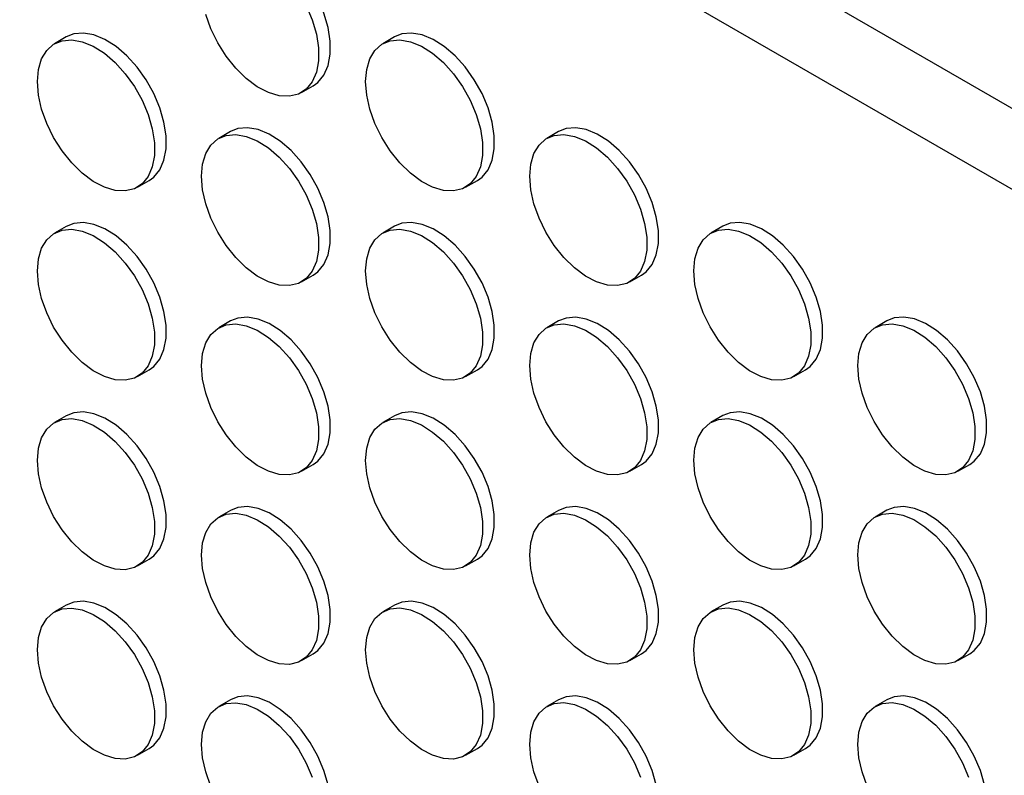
# Model space of a CAD drawing. Header units: millimetres. Extents: x 0 to 2235, y 0 to 1727.
# Tile 38 of 41: x 1777 to 1856, y 1487 to 1548. Entities that reach past the tile are written whole.
import ezdxf

# ---------------------------------------------------------------- set-up
doc = ezdxf.new("R2010")
doc.units = ezdxf.units.MM
doc.header["$LTSCALE"] = 8

msp = doc.modelspace()

# ---------------------------------------------------------------- linework, layer by layer
for p, q in [((1693.234, 1635), (2124.287, 1386.159)), ((2118.63, 1382.893), (1687.578, 1631.734)), ((1780.977, 1546.174), (1780.034, 1545.629)), ((1807.375, 1546.176), (1806.433, 1545.632)), ((1799.899, 1541.704), (1800.842, 1542.248)), ((1794.176, 1538.554), (1793.233, 1538.009)), ((1820.575, 1538.556), (1819.632, 1538.012)), ((1786.7, 1534.082), (1787.643, 1534.626)), ((1813.099, 1534.084), (1814.042, 1534.629)), ((1780.977, 1530.931), (1780.034, 1530.387)), ((1807.375, 1530.934), (1806.433, 1530.39)), ((1833.774, 1530.936), (1832.831, 1530.392)), ((1799.899, 1526.462), (1800.842, 1527.006)), ((1826.298, 1526.465), (1827.241, 1527.009)), ((1794.176, 1523.312), (1793.233, 1522.767)), ((1820.575, 1523.314), (1819.632, 1522.77)), ((1846.973, 1523.317), (1846.031, 1522.772)), ((1786.7, 1518.84), (1787.643, 1519.384)), ((1813.099, 1518.842), (1814.042, 1519.387)), ((1839.497, 1518.845), (1840.44, 1519.389)), ((1780.977, 1515.689), (1780.034, 1515.145)), ((1807.375, 1515.692), (1806.433, 1515.148)), ((1833.774, 1515.694), (1832.831, 1515.15)), ((1799.899, 1511.22), (1800.842, 1511.764)), ((1826.298, 1511.222), (1827.241, 1511.767)), ((1852.697, 1511.225), (1853.64, 1511.769)), ((1794.176, 1508.07), (1793.233, 1507.525)), ((1820.575, 1508.072), (1819.632, 1507.528)), ((1846.973, 1508.074), (1846.031, 1507.53)), ((1786.7, 1503.598), (1787.643, 1504.142)), ((1813.099, 1503.6), (1814.042, 1504.144)), ((1839.497, 1503.603), (1840.44, 1504.147)), ((1780.977, 1500.447), (1780.034, 1499.903)), ((1807.375, 1500.45), (1806.433, 1499.905)), ((1833.774, 1500.452), (1832.831, 1499.908)), ((1799.899, 1495.978), (1800.842, 1496.522)), ((1826.298, 1495.98), (1827.241, 1496.525)), ((1852.697, 1495.983), (1853.64, 1496.527)), ((1794.176, 1492.827), (1793.233, 1492.283)), ((1820.575, 1492.83), (1819.632, 1492.286)), ((1846.973, 1492.832), (1846.031, 1492.288)), ((1786.7, 1488.356), (1787.643, 1488.9)), ((1813.099, 1488.358), (1814.042, 1488.902)), ((1839.497, 1488.361), (1840.44, 1488.905))]:
    msp.add_line(p, q)
at = {"flags": 128}
for points in [[(1800.842, 1542.248), (1801.215, 1542.518), (1801.699, 1543.109), (1802.032, 1543.877), (1802.202, 1544.796), (1802.202, 1545.831), (1802.032, 1546.945), (1801.699, 1548.098), (1801.215, 1549.248), (1800.596, 1550.354), (1799.866, 1551.376), (1799.051, 1552.276), (1798.18, 1553.023), (1797.285, 1553.589), (1796.398, 1553.954), (1795.551, 1554.104), (1794.775, 1554.035), (1794.176, 1553.796)], [(1800.272, 1548.704), (1800.756, 1547.553), (1801.089, 1546.4), (1801.259, 1545.286), (1801.259, 1544.251), (1801.089, 1543.333), (1800.756, 1542.565), (1800.272, 1541.974), (1799.653, 1541.582), (1798.923, 1541.403), (1798.108, 1541.444), (1797.237, 1541.702), (1796.342, 1542.17), (1795.455, 1542.829), (1794.608, 1543.657), (1793.832, 1544.622), (1793.155, 1545.691), (1792.601, 1546.824), (1792.19, 1547.981)], [(1778.653, 1542.577), (1778.738, 1543.558), (1778.991, 1544.405), (1779.401, 1545.088), (1779.955, 1545.582), (1780.633, 1545.868), (1781.409, 1545.938), (1782.256, 1545.787), (1783.143, 1545.422), (1784.038, 1544.856), (1784.909, 1544.11), (1785.724, 1543.209), (1786.454, 1542.187), (1787.073, 1541.081), (1787.557, 1539.931), (1787.89, 1538.778), (1788.06, 1537.664), (1788.06, 1536.629), (1787.89, 1535.711), (1787.557, 1534.942), (1787.073, 1534.351), (1786.454, 1533.959), (1785.724, 1533.781), (1784.909, 1533.821), (1784.038, 1534.08), (1783.143, 1534.548), (1782.256, 1535.207), (1781.409, 1536.034), (1780.633, 1537), (1779.955, 1538.069), (1779.401, 1539.202), (1778.991, 1540.359), (1778.738, 1541.498), (1778.653, 1542.577)], [(1787.643, 1534.626), (1788.015, 1534.896), (1788.5, 1535.487), (1788.833, 1536.255), (1789.003, 1537.173), (1789.003, 1538.208), (1788.833, 1539.322), (1788.5, 1540.475), (1788.015, 1541.626), (1787.397, 1542.732), (1786.667, 1543.753), (1785.852, 1544.654), (1784.981, 1545.401), (1784.086, 1545.967), (1783.198, 1546.332), (1782.352, 1546.482), (1781.575, 1546.413), (1780.977, 1546.174)], [(1805.052, 1542.579), (1805.137, 1543.56), (1805.389, 1544.408), (1805.8, 1545.09), (1806.354, 1545.584), (1807.031, 1545.871), (1807.807, 1545.94), (1808.654, 1545.79), (1809.541, 1545.425), (1810.437, 1544.859), (1811.307, 1544.112), (1812.123, 1543.212), (1812.853, 1542.19), (1813.471, 1541.084), (1813.956, 1539.934), (1814.289, 1538.781), (1814.458, 1537.666), (1814.458, 1536.632), (1814.289, 1535.713), (1813.956, 1534.945), (1813.471, 1534.354), (1812.853, 1533.962), (1812.123, 1533.783), (1811.307, 1533.824), (1810.437, 1534.083), (1809.541, 1534.55), (1808.654, 1535.209), (1807.807, 1536.037), (1807.031, 1537.002), (1806.354, 1538.071), (1805.8, 1539.204), (1805.389, 1540.361), (1805.137, 1541.5), (1805.052, 1542.579)], [(1814.042, 1534.629), (1814.414, 1534.898), (1814.898, 1535.489), (1815.232, 1536.258), (1815.401, 1537.176), (1815.401, 1538.211), (1815.232, 1539.325), (1814.898, 1540.478), (1814.414, 1541.628), (1813.796, 1542.734), (1813.065, 1543.756), (1812.25, 1544.656), (1811.379, 1545.403), (1810.484, 1545.969), (1809.597, 1546.334), (1808.75, 1546.484), (1807.974, 1546.415), (1807.375, 1546.176)], [(1800.842, 1527.006), (1801.215, 1527.276), (1801.699, 1527.867), (1802.032, 1528.635), (1802.202, 1529.554), (1802.202, 1530.588), (1802.032, 1531.703), (1801.699, 1532.856), (1801.215, 1534.006), (1800.596, 1535.112), (1799.866, 1536.134), (1799.051, 1537.034), (1798.18, 1537.781), (1797.285, 1538.347), (1796.398, 1538.712), (1795.551, 1538.862), (1794.775, 1538.793), (1794.176, 1538.554)], [(1827.241, 1527.009), (1827.613, 1527.278), (1828.098, 1527.869), (1828.431, 1528.638), (1828.601, 1529.556), (1828.601, 1530.591), (1828.431, 1531.705), (1828.098, 1532.858), (1827.613, 1534.008), (1826.995, 1535.114), (1826.265, 1536.136), (1825.45, 1537.037), (1824.579, 1537.783), (1823.684, 1538.349), (1822.796, 1538.714), (1821.95, 1538.865), (1821.173, 1538.795), (1820.575, 1538.556)], [(1791.852, 1534.957), (1791.937, 1535.938), (1792.19, 1536.785), (1792.601, 1537.468), (1793.155, 1537.962), (1793.832, 1538.249), (1794.608, 1538.318), (1795.455, 1538.168), (1796.342, 1537.803), (1797.237, 1537.237), (1798.108, 1536.49), (1798.923, 1535.589), (1799.653, 1534.568), (1800.272, 1533.462), (1800.756, 1532.311), (1801.089, 1531.158), (1801.259, 1530.044), (1801.259, 1529.009), (1801.089, 1528.091), (1800.756, 1527.323), (1800.272, 1526.732), (1799.653, 1526.34), (1798.923, 1526.161), (1798.108, 1526.201), (1797.237, 1526.46), (1796.342, 1526.928), (1795.455, 1527.587), (1794.608, 1528.415), (1793.832, 1529.38), (1793.155, 1530.449), (1792.601, 1531.582), (1792.19, 1532.739), (1791.937, 1533.878), (1791.852, 1534.957)], [(1818.251, 1534.96), (1818.336, 1535.941), (1818.589, 1536.788), (1818.999, 1537.471), (1819.553, 1537.964), (1820.231, 1538.251), (1821.007, 1538.32), (1821.854, 1538.17), (1822.741, 1537.805), (1823.636, 1537.239), (1824.507, 1536.492), (1825.322, 1535.592), (1826.052, 1534.57), (1826.67, 1533.464), (1827.155, 1532.314), (1827.488, 1531.161), (1827.658, 1530.047), (1827.658, 1529.012), (1827.488, 1528.093), (1827.155, 1527.325), (1826.67, 1526.734), (1826.052, 1526.342), (1825.322, 1526.163), (1824.507, 1526.204), (1823.636, 1526.463), (1822.741, 1526.93), (1821.854, 1527.59), (1821.007, 1528.417), (1820.231, 1529.383), (1819.553, 1530.451), (1818.999, 1531.585), (1818.589, 1532.741), (1818.336, 1533.88), (1818.251, 1534.96)], [(1787.643, 1519.384), (1788.015, 1519.654), (1788.5, 1520.245), (1788.833, 1521.013), (1789.003, 1521.931), (1789.003, 1522.966), (1788.833, 1524.08), (1788.5, 1525.233), (1788.015, 1526.384), (1787.397, 1527.49), (1786.667, 1528.511), (1785.852, 1529.412), (1784.981, 1530.159), (1784.086, 1530.725), (1783.198, 1531.089), (1782.352, 1531.24), (1781.575, 1531.171), (1780.977, 1530.931)], [(1814.042, 1519.387), (1814.414, 1519.656), (1814.898, 1520.247), (1815.232, 1521.015), (1815.401, 1521.934), (1815.401, 1522.969), (1815.232, 1524.083), (1814.898, 1525.236), (1814.414, 1526.386), (1813.796, 1527.492), (1813.065, 1528.514), (1812.25, 1529.414), (1811.379, 1530.161), (1810.484, 1530.727), (1809.597, 1531.092), (1808.75, 1531.242), (1807.974, 1531.173), (1807.375, 1530.934)], [(1840.44, 1519.389), (1840.813, 1519.659), (1841.297, 1520.249), (1841.63, 1521.018), (1841.8, 1521.936), (1841.8, 1522.971), (1841.63, 1524.085), (1841.297, 1525.238), (1840.813, 1526.389), (1840.194, 1527.495), (1839.464, 1528.516), (1838.649, 1529.417), (1837.778, 1530.164), (1836.883, 1530.73), (1835.996, 1531.094), (1835.149, 1531.245), (1834.373, 1531.175), (1833.774, 1530.936)], [(1778.653, 1527.335), (1778.738, 1528.316), (1778.991, 1529.163), (1779.401, 1529.846), (1779.955, 1530.34), (1780.633, 1530.626), (1781.409, 1530.696), (1782.256, 1530.545), (1783.143, 1530.18), (1784.038, 1529.614), (1784.909, 1528.868), (1785.724, 1527.967), (1786.454, 1526.945), (1787.073, 1525.839), (1787.557, 1524.689), (1787.89, 1523.536), (1788.06, 1522.422), (1788.06, 1521.387), (1787.89, 1520.469), (1787.557, 1519.7), (1787.073, 1519.109), (1786.454, 1518.717), (1785.724, 1518.538), (1784.909, 1518.579), (1784.038, 1518.838), (1783.143, 1519.306), (1782.256, 1519.965), (1781.409, 1520.792), (1780.633, 1521.758), (1779.955, 1522.826), (1779.401, 1523.96), (1778.991, 1525.117), (1778.738, 1526.255), (1778.653, 1527.335)], [(1805.052, 1527.337), (1805.137, 1528.318), (1805.389, 1529.166), (1805.8, 1529.848), (1806.354, 1530.342), (1807.031, 1530.629), (1807.807, 1530.698), (1808.654, 1530.548), (1809.541, 1530.183), (1810.437, 1529.617), (1811.307, 1528.87), (1812.123, 1527.97), (1812.853, 1526.948), (1813.471, 1525.842), (1813.956, 1524.692), (1814.289, 1523.538), (1814.458, 1522.424), (1814.458, 1521.389), (1814.289, 1520.471), (1813.956, 1519.703), (1813.471, 1519.112), (1812.853, 1518.72), (1812.123, 1518.541), (1811.307, 1518.582), (1810.437, 1518.84), (1809.541, 1519.308), (1808.654, 1519.967), (1807.807, 1520.795), (1807.031, 1521.76), (1806.354, 1522.829), (1805.8, 1523.962), (1805.389, 1525.119), (1805.137, 1526.258), (1805.052, 1527.337)], [(1831.45, 1527.34), (1831.535, 1528.321), (1831.788, 1529.168), (1832.199, 1529.851), (1832.753, 1530.344), (1833.43, 1530.631), (1834.206, 1530.701), (1835.053, 1530.55), (1835.94, 1530.185), (1836.835, 1529.619), (1837.706, 1528.873), (1838.521, 1527.972), (1839.251, 1526.95), (1839.87, 1525.844), (1840.354, 1524.694), (1840.687, 1523.541), (1840.857, 1522.427), (1840.857, 1521.392), (1840.687, 1520.474), (1840.354, 1519.705), (1839.87, 1519.114), (1839.251, 1518.722), (1838.521, 1518.543), (1837.706, 1518.584), (1836.835, 1518.843), (1835.94, 1519.31), (1835.053, 1519.97), (1834.206, 1520.797), (1833.43, 1521.763), (1832.753, 1522.831), (1832.199, 1523.965), (1831.788, 1525.122), (1831.535, 1526.26), (1831.45, 1527.34)], [(1791.852, 1519.715), (1791.937, 1520.696), (1792.19, 1521.543), (1792.601, 1522.226), (1793.155, 1522.72), (1793.832, 1523.006), (1794.608, 1523.076), (1795.455, 1522.925), (1796.342, 1522.561), (1797.237, 1521.995), (1798.108, 1521.248), (1798.923, 1520.347), (1799.653, 1519.326), (1800.272, 1518.22), (1800.756, 1517.069), (1801.089, 1515.916), (1801.259, 1514.802), (1801.259, 1513.767), (1801.089, 1512.849), (1800.756, 1512.08), (1800.272, 1511.49), (1799.653, 1511.098), (1798.923, 1510.919), (1798.108, 1510.959), (1797.237, 1511.218), (1796.342, 1511.686), (1795.455, 1512.345), (1794.608, 1513.172), (1793.832, 1514.138), (1793.155, 1515.207), (1792.601, 1516.34), (1792.19, 1517.497), (1791.937, 1518.636), (1791.852, 1519.715)], [(1800.842, 1511.764), (1801.215, 1512.034), (1801.699, 1512.625), (1802.032, 1513.393), (1802.202, 1514.311), (1802.202, 1515.346), (1802.032, 1516.46), (1801.699, 1517.614), (1801.215, 1518.764), (1800.596, 1519.87), (1799.866, 1520.892), (1799.051, 1521.792), (1798.18, 1522.539), (1797.285, 1523.105), (1796.398, 1523.47), (1795.551, 1523.62), (1794.775, 1523.551), (1794.176, 1523.312)], [(1818.251, 1519.718), (1818.336, 1520.699), (1818.589, 1521.546), (1818.999, 1522.229), (1819.553, 1522.722), (1820.231, 1523.009), (1821.007, 1523.078), (1821.854, 1522.928), (1822.741, 1522.563), (1823.636, 1521.997), (1824.507, 1521.25), (1825.322, 1520.35), (1826.052, 1519.328), (1826.67, 1518.222), (1827.155, 1517.072), (1827.488, 1515.919), (1827.658, 1514.805), (1827.658, 1513.77), (1827.488, 1512.851), (1827.155, 1512.083), (1826.67, 1511.492), (1826.052, 1511.1), (1825.322, 1510.921), (1824.507, 1510.962), (1823.636, 1511.221), (1822.741, 1511.688), (1821.854, 1512.348), (1821.007, 1513.175), (1820.231, 1514.14), (1819.553, 1515.209), (1818.999, 1516.342), (1818.589, 1517.499), (1818.336, 1518.638), (1818.251, 1519.718)], [(1827.241, 1511.767), (1827.613, 1512.036), (1828.098, 1512.627), (1828.431, 1513.396), (1828.601, 1514.314), (1828.601, 1515.349), (1828.431, 1516.463), (1828.098, 1517.616), (1827.613, 1518.766), (1826.995, 1519.872), (1826.265, 1520.894), (1825.45, 1521.795), (1824.579, 1522.541), (1823.684, 1523.107), (1822.796, 1523.472), (1821.95, 1523.623), (1821.173, 1523.553), (1820.575, 1523.314)], [(1844.65, 1519.72), (1844.735, 1520.701), (1844.987, 1521.548), (1845.398, 1522.231), (1845.952, 1522.725), (1846.629, 1523.011), (1847.405, 1523.081), (1848.252, 1522.93), (1849.139, 1522.566), (1850.035, 1522), (1850.905, 1521.253), (1851.721, 1520.352), (1852.451, 1519.331), (1853.069, 1518.225), (1853.554, 1517.074), (1853.887, 1515.921), (1854.056, 1514.807), (1854.056, 1513.772), (1853.887, 1512.854), (1853.554, 1512.085), (1853.069, 1511.494), (1852.451, 1511.103), (1851.721, 1510.924), (1850.905, 1510.964), (1850.035, 1511.223), (1849.139, 1511.691), (1848.252, 1512.35), (1847.405, 1513.177), (1846.629, 1514.143), (1845.952, 1515.212), (1845.398, 1516.345), (1844.987, 1517.502), (1844.735, 1518.641), (1844.65, 1519.72)], [(1853.64, 1511.769), (1854.012, 1512.039), (1854.496, 1512.63), (1854.83, 1513.398), (1854.999, 1514.316), (1854.999, 1515.351), (1854.83, 1516.465), (1854.496, 1517.618), (1854.012, 1518.769), (1853.394, 1519.875), (1852.663, 1520.897), (1851.848, 1521.797), (1850.977, 1522.544), (1850.082, 1523.11), (1849.195, 1523.475), (1848.348, 1523.625), (1847.572, 1523.556), (1846.973, 1523.317)], [(1787.643, 1504.142), (1788.015, 1504.412), (1788.5, 1505.002), (1788.833, 1505.771), (1789.003, 1506.689), (1789.003, 1507.724), (1788.833, 1508.838), (1788.5, 1509.991), (1788.015, 1511.142), (1787.397, 1512.248), (1786.667, 1513.269), (1785.852, 1514.17), (1784.981, 1514.917), (1784.086, 1515.483), (1783.198, 1515.847), (1782.352, 1515.998), (1781.575, 1515.928), (1780.977, 1515.689)], [(1814.042, 1504.144), (1814.414, 1504.414), (1814.898, 1505.005), (1815.232, 1505.773), (1815.401, 1506.692), (1815.401, 1507.727), (1815.232, 1508.841), (1814.898, 1509.994), (1814.414, 1511.144), (1813.796, 1512.25), (1813.065, 1513.272), (1812.25, 1514.172), (1811.379, 1514.919), (1810.484, 1515.485), (1809.597, 1515.85), (1808.75, 1516), (1807.974, 1515.931), (1807.375, 1515.692)], [(1840.44, 1504.147), (1840.813, 1504.416), (1841.297, 1505.007), (1841.63, 1505.776), (1841.8, 1506.694), (1841.8, 1507.729), (1841.63, 1508.843), (1841.297, 1509.996), (1840.813, 1511.146), (1840.194, 1512.252), (1839.464, 1513.274), (1838.649, 1514.175), (1837.778, 1514.922), (1836.883, 1515.488), (1835.996, 1515.852), (1835.149, 1516.003), (1834.373, 1515.933), (1833.774, 1515.694)], [(1778.653, 1512.093), (1778.738, 1513.074), (1778.991, 1513.921), (1779.401, 1514.604), (1779.955, 1515.097), (1780.633, 1515.384), (1781.409, 1515.454), (1782.256, 1515.303), (1783.143, 1514.938), (1784.038, 1514.372), (1784.909, 1513.626), (1785.724, 1512.725), (1786.454, 1511.703), (1787.073, 1510.597), (1787.557, 1509.447), (1787.89, 1508.294), (1788.06, 1507.18), (1788.06, 1506.145), (1787.89, 1505.227), (1787.557, 1504.458), (1787.073, 1503.867), (1786.454, 1503.475), (1785.724, 1503.296), (1784.909, 1503.337), (1784.038, 1503.596), (1783.143, 1504.063), (1782.256, 1504.723), (1781.409, 1505.55), (1780.633, 1506.516), (1779.955, 1507.584), (1779.401, 1508.718), (1778.991, 1509.875), (1778.738, 1511.013), (1778.653, 1512.093)], [(1805.052, 1512.095), (1805.137, 1513.076), (1805.389, 1513.923), (1805.8, 1514.606), (1806.354, 1515.1), (1807.031, 1515.387), (1807.807, 1515.456), (1808.654, 1515.306), (1809.541, 1514.941), (1810.437, 1514.375), (1811.307, 1513.628), (1812.123, 1512.727), (1812.853, 1511.706), (1813.471, 1510.6), (1813.956, 1509.449), (1814.289, 1508.296), (1814.458, 1507.182), (1814.458, 1506.147), (1814.289, 1505.229), (1813.956, 1504.461), (1813.471, 1503.87), (1812.853, 1503.478), (1812.123, 1503.299), (1811.307, 1503.34), (1810.437, 1503.598), (1809.541, 1504.066), (1808.654, 1504.725), (1807.807, 1505.553), (1807.031, 1506.518), (1806.354, 1507.587), (1805.8, 1508.72), (1805.389, 1509.877), (1805.137, 1511.016), (1805.052, 1512.095)], [(1831.45, 1512.098), (1831.535, 1513.079), (1831.788, 1513.926), (1832.199, 1514.609), (1832.753, 1515.102), (1833.43, 1515.389), (1834.206, 1515.459), (1835.053, 1515.308), (1835.94, 1514.943), (1836.835, 1514.377), (1837.706, 1513.63), (1838.521, 1512.73), (1839.251, 1511.708), (1839.87, 1510.602), (1840.354, 1509.452), (1840.687, 1508.299), (1840.857, 1507.185), (1840.857, 1506.15), (1840.687, 1505.232), (1840.354, 1504.463), (1839.87, 1503.872), (1839.251, 1503.48), (1838.521, 1503.301), (1837.706, 1503.342), (1836.835, 1503.601), (1835.94, 1504.068), (1835.053, 1504.728), (1834.206, 1505.555), (1833.43, 1506.521), (1832.753, 1507.589), (1832.199, 1508.723), (1831.788, 1509.88), (1831.535, 1511.018), (1831.45, 1512.098)], [(1800.842, 1496.522), (1801.215, 1496.792), (1801.699, 1497.383), (1802.032, 1498.151), (1802.202, 1499.069), (1802.202, 1500.104), (1802.032, 1501.218), (1801.699, 1502.371), (1801.215, 1503.522), (1800.596, 1504.628), (1799.866, 1505.649), (1799.051, 1506.55), (1798.18, 1507.297), (1797.285, 1507.863), (1796.398, 1508.228), (1795.551, 1508.378), (1794.775, 1508.309), (1794.176, 1508.07)], [(1827.241, 1496.525), (1827.613, 1496.794), (1828.098, 1497.385), (1828.431, 1498.154), (1828.601, 1499.072), (1828.601, 1500.107), (1828.431, 1501.221), (1828.098, 1502.374), (1827.613, 1503.524), (1826.995, 1504.63), (1826.265, 1505.652), (1825.45, 1506.552), (1824.579, 1507.299), (1823.684, 1507.865), (1822.796, 1508.23), (1821.95, 1508.38), (1821.173, 1508.311), (1820.575, 1508.072)], [(1853.64, 1496.527), (1854.012, 1496.797), (1854.496, 1497.388), (1854.83, 1498.156), (1854.999, 1499.074), (1854.999, 1500.109), (1854.83, 1501.223), (1854.496, 1502.376), (1854.012, 1503.527), (1853.394, 1504.633), (1852.663, 1505.654), (1851.848, 1506.555), (1850.977, 1507.302), (1850.082, 1507.868), (1849.195, 1508.233), (1848.348, 1508.383), (1847.572, 1508.314), (1846.973, 1508.074)], [(1791.852, 1504.473), (1791.937, 1505.454), (1792.19, 1506.301), (1792.601, 1506.984), (1793.155, 1507.478), (1793.832, 1507.764), (1794.608, 1507.834), (1795.455, 1507.683), (1796.342, 1507.318), (1797.237, 1506.752), (1798.108, 1506.006), (1798.923, 1505.105), (1799.653, 1504.083), (1800.272, 1502.977), (1800.756, 1501.827), (1801.089, 1500.674), (1801.259, 1499.56), (1801.259, 1498.525), (1801.089, 1497.607), (1800.756, 1496.838), (1800.272, 1496.247), (1799.653, 1495.855), (1798.923, 1495.677), (1798.108, 1495.717), (1797.237, 1495.976), (1796.342, 1496.444), (1795.455, 1497.103), (1794.608, 1497.93), (1793.832, 1498.896), (1793.155, 1499.965), (1792.601, 1501.098), (1792.19, 1502.255), (1791.937, 1503.394), (1791.852, 1504.473)], [(1818.251, 1504.475), (1818.336, 1505.456), (1818.589, 1506.304), (1818.999, 1506.986), (1819.553, 1507.48), (1820.231, 1507.767), (1821.007, 1507.836), (1821.854, 1507.686), (1822.741, 1507.321), (1823.636, 1506.755), (1824.507, 1506.008), (1825.322, 1505.108), (1826.052, 1504.086), (1826.67, 1502.98), (1827.155, 1501.83), (1827.488, 1500.677), (1827.658, 1499.562), (1827.658, 1498.528), (1827.488, 1497.609), (1827.155, 1496.841), (1826.67, 1496.25), (1826.052, 1495.858), (1825.322, 1495.679), (1824.507, 1495.72), (1823.636, 1495.979), (1822.741, 1496.446), (1821.854, 1497.105), (1821.007, 1497.933), (1820.231, 1498.898), (1819.553, 1499.967), (1818.999, 1501.1), (1818.589, 1502.257), (1818.336, 1503.396), (1818.251, 1504.475)], [(1844.65, 1504.478), (1844.735, 1505.459), (1844.987, 1506.306), (1845.398, 1506.989), (1845.952, 1507.483), (1846.629, 1507.769), (1847.405, 1507.839), (1848.252, 1507.688), (1849.139, 1507.323), (1850.035, 1506.757), (1850.905, 1506.011), (1851.721, 1505.11), (1852.451, 1504.088), (1853.069, 1502.982), (1853.554, 1501.832), (1853.887, 1500.679), (1854.056, 1499.565), (1854.056, 1498.53), (1853.887, 1497.612), (1853.554, 1496.843), (1853.069, 1496.252), (1852.451, 1495.86), (1851.721, 1495.682), (1850.905, 1495.722), (1850.035, 1495.981), (1849.139, 1496.449), (1848.252, 1497.108), (1847.405, 1497.935), (1846.629, 1498.901), (1845.952, 1499.97), (1845.398, 1501.103), (1844.987, 1502.26), (1844.735, 1503.398), (1844.65, 1504.478)], [(1778.653, 1496.851), (1778.738, 1497.832), (1778.991, 1498.679), (1779.401, 1499.362), (1779.955, 1499.855), (1780.633, 1500.142), (1781.409, 1500.211), (1782.256, 1500.061), (1783.143, 1499.696), (1784.038, 1499.13), (1784.909, 1498.383), (1785.724, 1497.483), (1786.454, 1496.461), (1787.073, 1495.355), (1787.557, 1494.205), (1787.89, 1493.052), (1788.06, 1491.938), (1788.06, 1490.903), (1787.89, 1489.985), (1787.557, 1489.216), (1787.073, 1488.625), (1786.454, 1488.233), (1785.724, 1488.054), (1784.909, 1488.095), (1784.038, 1488.354), (1783.143, 1488.821), (1782.256, 1489.481), (1781.409, 1490.308), (1780.633, 1491.274), (1779.955, 1492.342), (1779.401, 1493.476), (1778.991, 1494.633), (1778.738, 1495.771), (1778.653, 1496.851)], [(1787.643, 1488.9), (1788.015, 1489.169), (1788.5, 1489.76), (1788.833, 1490.529), (1789.003, 1491.447), (1789.003, 1492.482), (1788.833, 1493.596), (1788.5, 1494.749), (1788.015, 1495.899), (1787.397, 1497.005), (1786.667, 1498.027), (1785.852, 1498.928), (1784.981, 1499.674), (1784.086, 1500.24), (1783.198, 1500.605), (1782.352, 1500.756), (1781.575, 1500.686), (1780.977, 1500.447)], [(1805.052, 1496.853), (1805.137, 1497.834), (1805.389, 1498.681), (1805.8, 1499.364), (1806.354, 1499.858), (1807.031, 1500.145), (1807.807, 1500.214), (1808.654, 1500.064), (1809.541, 1499.699), (1810.437, 1499.133), (1811.307, 1498.386), (1812.123, 1497.485), (1812.853, 1496.464), (1813.471, 1495.358), (1813.956, 1494.207), (1814.289, 1493.054), (1814.458, 1491.94), (1814.458, 1490.905), (1814.289, 1489.987), (1813.956, 1489.219), (1813.471, 1488.628), (1812.853, 1488.236), (1812.123, 1488.057), (1811.307, 1488.097), (1810.437, 1488.356), (1809.541, 1488.824), (1808.654, 1489.483), (1807.807, 1490.311), (1807.031, 1491.276), (1806.354, 1492.345), (1805.8, 1493.478), (1805.389, 1494.635), (1805.137, 1495.774), (1805.052, 1496.853)], [(1814.042, 1488.902), (1814.414, 1489.172), (1814.898, 1489.763), (1815.232, 1490.531), (1815.401, 1491.45), (1815.401, 1492.484), (1815.232, 1493.599), (1814.898, 1494.752), (1814.414, 1495.902), (1813.796, 1497.008), (1813.065, 1498.03), (1812.25, 1498.93), (1811.379, 1499.677), (1810.484, 1500.243), (1809.597, 1500.608), (1808.75, 1500.758), (1807.974, 1500.689), (1807.375, 1500.45)], [(1831.45, 1496.856), (1831.535, 1497.837), (1831.788, 1498.684), (1832.199, 1499.367), (1832.753, 1499.86), (1833.43, 1500.147), (1834.206, 1500.216), (1835.053, 1500.066), (1835.94, 1499.701), (1836.835, 1499.135), (1837.706, 1498.388), (1838.521, 1497.488), (1839.251, 1496.466), (1839.87, 1495.36), (1840.354, 1494.21), (1840.687, 1493.057), (1840.857, 1491.943), (1840.857, 1490.908), (1840.687, 1489.989), (1840.354, 1489.221), (1839.87, 1488.63), (1839.251, 1488.238), (1838.521, 1488.059), (1837.706, 1488.1), (1836.835, 1488.359), (1835.94, 1488.826), (1835.053, 1489.486), (1834.206, 1490.313), (1833.43, 1491.279), (1832.753, 1492.347), (1832.199, 1493.481), (1831.788, 1494.637), (1831.535, 1495.776), (1831.45, 1496.856)], [(1840.44, 1488.905), (1840.813, 1489.174), (1841.297, 1489.765), (1841.63, 1490.534), (1841.8, 1491.452), (1841.8, 1492.487), (1841.63, 1493.601), (1841.297, 1494.754), (1840.813, 1495.904), (1840.194, 1497.01), (1839.464, 1498.032), (1838.649, 1498.933), (1837.778, 1499.679), (1836.883, 1500.245), (1835.996, 1500.61), (1835.149, 1500.761), (1834.373, 1500.691), (1833.774, 1500.452)], [(1800.842, 1481.28), (1801.215, 1481.55), (1801.699, 1482.141), (1802.032, 1482.909), (1802.202, 1483.827), (1802.202, 1484.862), (1802.032, 1485.976), (1801.699, 1487.129), (1801.215, 1488.28), (1800.596, 1489.386), (1799.866, 1490.407), (1799.051, 1491.308), (1798.18, 1492.055), (1797.285, 1492.621), (1796.398, 1492.985), (1795.551, 1493.136), (1794.775, 1493.067), (1794.176, 1492.827)], [(1827.241, 1481.283), (1827.613, 1481.552), (1828.098, 1482.143), (1828.431, 1482.911), (1828.601, 1483.83), (1828.601, 1484.865), (1828.431, 1485.979), (1828.098, 1487.132), (1827.613, 1488.282), (1826.995, 1489.388), (1826.265, 1490.41), (1825.45, 1491.31), (1824.579, 1492.057), (1823.684, 1492.623), (1822.796, 1492.988), (1821.95, 1493.138), (1821.173, 1493.069), (1820.575, 1492.83)], [(1853.64, 1481.285), (1854.012, 1481.555), (1854.496, 1482.145), (1854.83, 1482.914), (1854.999, 1483.832), (1854.999, 1484.867), (1854.83, 1485.981), (1854.496, 1487.134), (1854.012, 1488.285), (1853.394, 1489.391), (1852.663, 1490.412), (1851.848, 1491.313), (1850.977, 1492.06), (1850.082, 1492.626), (1849.195, 1492.99), (1848.348, 1493.141), (1847.572, 1493.071), (1846.973, 1492.832)], [(1791.852, 1489.231), (1791.937, 1490.212), (1792.19, 1491.059), (1792.601, 1491.742), (1793.155, 1492.236), (1793.832, 1492.522), (1794.608, 1492.592), (1795.455, 1492.441), (1796.342, 1492.076), (1797.237, 1491.51), (1798.108, 1490.764), (1798.923, 1489.863), (1799.653, 1488.841), (1800.272, 1487.735), (1800.756, 1486.585)], [(1818.251, 1489.233), (1818.336, 1490.214), (1818.589, 1491.062), (1818.999, 1491.744), (1819.553, 1492.238), (1820.231, 1492.525), (1821.007, 1492.594), (1821.854, 1492.444), (1822.741, 1492.079), (1823.636, 1491.513), (1824.507, 1490.766), (1825.322, 1489.866), (1826.052, 1488.844), (1826.67, 1487.738), (1827.155, 1486.588)], [(1844.65, 1489.236), (1844.735, 1490.217), (1844.987, 1491.064), (1845.398, 1491.747), (1845.952, 1492.24), (1846.629, 1492.527), (1847.405, 1492.597), (1848.252, 1492.446), (1849.139, 1492.081), (1850.035, 1491.515), (1850.905, 1490.769), (1851.721, 1489.868), (1852.451, 1488.846), (1853.069, 1487.74), (1853.554, 1486.59)], [(1792.601, 1485.856), (1792.19, 1487.013), (1791.937, 1488.151), (1791.852, 1489.231)], [(1818.999, 1485.858), (1818.589, 1487.015), (1818.336, 1488.154), (1818.251, 1489.233)], [(1845.398, 1485.861), (1844.987, 1487.018), (1844.735, 1488.156), (1844.65, 1489.236)]]:
    msp.add_lwpolyline(points, dxfattribs=at)

doc.saveas('drawing.dxf')
